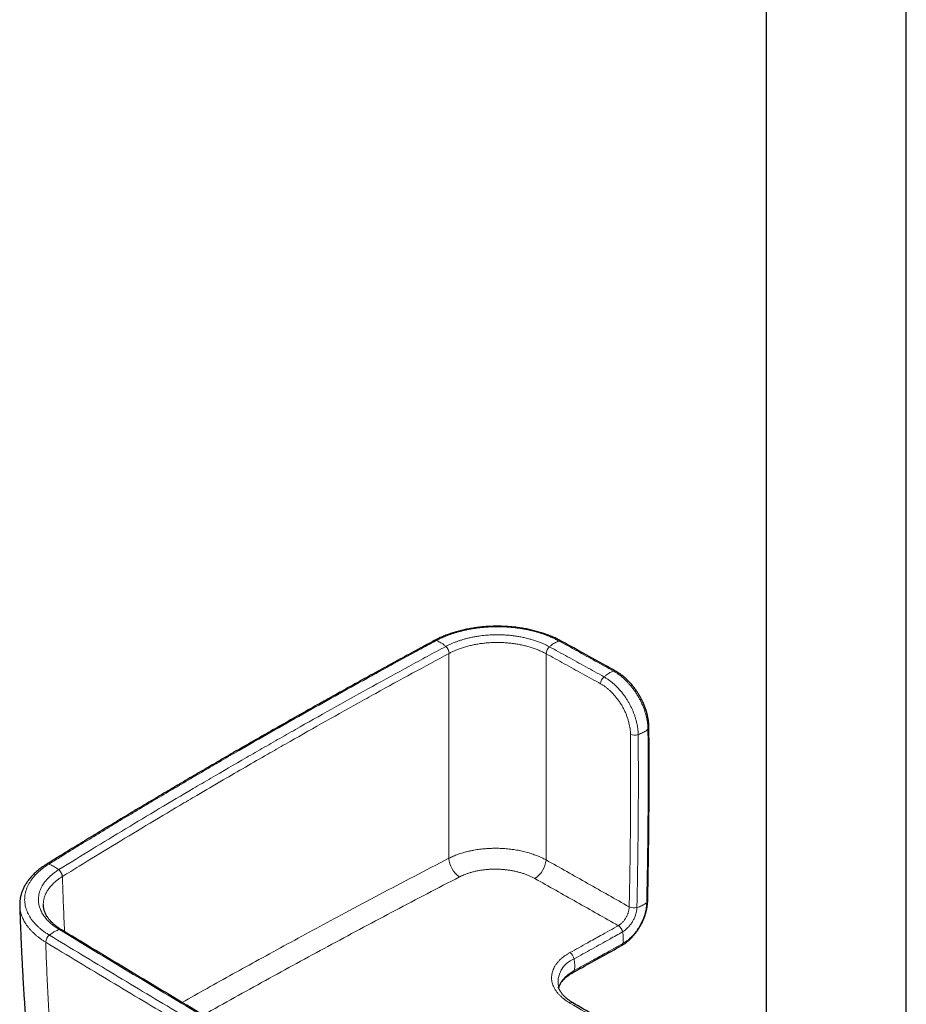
# Model space of a CAD drawing. Header units: millimetres. Extents: x 8 to 791, y 12 to 1717.
# Tile 9 of 256: x 579 to 692, y 291 to 416. Entities that reach past the tile are written whole.
import ezdxf

# ---------------------------------------------------------------- set-up
doc = ezdxf.new("R2010")
doc.units = ezdxf.units.MM

msp = doc.modelspace()

# ---------------------------------------------------------------- linework, layer by layer
at = {"color": 7, "linetype": 'Continuous', "lineweight": 30}
for p, q in [((691.77, 274.61), (691.77, 481.39)), ((673.97, 477.25), (673.97, 275.67)), ((654.85, 333.24), (654.85, 333.24)), ((584.48, 300.38), (584.47, 300.39)), ((647.59, 293.09), (647.59, 293.09))]:
    msp.add_line(p, q, dxfattribs=at)
at = {"color": 8, "linetype": 'Continuous', "lineweight": 0}
for p, q in [((633.68, 335.49), (633.69, 335.49)), ((646.02, 335.45), (646.03, 335.45)), ((658.61, 327.97), (658.61, 327.97)), ((584.57, 307.15), (584.58, 307.16)), ((656.57, 303.3), (656.57, 303.29)), ((655.2, 300.92), (655.19, 300.91)), ((582.46, 298.82), (582.47, 298.81))]:
    msp.add_line(p, q, dxfattribs=at)
for centre, radius, start, end in [((631.94, 336.83), 0.314, 66.7242, 115.7865), ((631.95, 336.84), 0.313, 66.6679, 115.7767), ((647.78, 336.78), 0.32, 64.026, 112.7048), ((632.38, 335.41), 1.31, 3.4091, 47.6788), ((632.39, 335.41), 1.31, 3.3886, 47.6171), ((647.31, 335.38), 1.29, 131.7953, 176.5397), ((647.31, 335.37), 1.29, 131.7343, 176.5193), ((654.71, 332.96), 0.322, 63.3699, 112.5524), ((654.23, 331.56), 1.29, 131.6099, 176.504), ((657.28, 326.45), 1.33, 245.5948, 288.7223), ((658.77, 326.11), 0.309, 306.2346, 358.1076), ((636.82, 309.67), 3.15, 183.4366, 234.6499), ((642.83, 309.56), 3.19, 303.4348, 354.802), ((582.71, 308.38), 0.357, 70.4371, 119.5673), ((582.72, 308.38), 0.356, 70.4, 119.2966), ((583.35, 307.07), 1.22, 3.8869, 51.4), ((583.36, 307.07), 1.22, 3.8655, 51.3408), ((658.63, 304.09), 0.288, 303.997, 355.779), ((658.64, 304.07), 0.284, 303.6078, 354.9745), ((657.15, 304.57), 1.39, 245.3755, 286.6851), ((657.16, 304.56), 1.4, 245.1869, 286.1021), ((584.3, 300.08), 0.355, 61.1484, 109.1332), ((584.31, 300.07), 0.355, 61.5346, 109.1763), ((654.51, 299.88), 1.24, 10.8845, 56.5362), ((654.52, 299.88), 1.24, 11.1649, 56.6384), ((583.67, 298.77), 1.21, 128.5219, 177.8354), ((583.68, 298.77), 1.21, 128.5724, 177.8494), ((655.42, 298.69), 0.356, 302.5388, 353.4034), ((650.7, 293.73), 3.17, 110.8257, 191.5862), ((648.35, 296.46), 1.24, 10.8345, 56.5286), ((649.24, 295.26), 0.358, 302.3529, 353.1814), ((649.26, 290.77), 0.38, 64.0549, 125.7954)]:
    msp.add_arc(centre, radius, start, end, dxfattribs=at)
at = {"color": 7, "linetype": 'Continuous', "lineweight": 30}
for centre, radius, start, end in [((647.79, 336.78), 0.32, 63.4771, 112.6806), ((655.41, 298.68), 0.357, 301.9432, 353.259)]:
    msp.add_arc(centre, radius, start, end, dxfattribs=at)
for points, knots in [([(647.92, 337.07), (647.87, 337.09), (647.74, 337.17), (647.53, 337.27), (647.28, 337.4), (647.02, 337.52), (646.75, 337.63), (646.46, 337.75), (646.17, 337.86), (645.87, 337.97), (645.57, 338.07), (645.26, 338.17), (644.96, 338.26), (644.64, 338.34), (644.33, 338.42), (644.01, 338.5), (643.68, 338.57), (643.35, 338.63), (643.02, 338.69), (642.69, 338.74), (642.35, 338.79), (642.01, 338.83), (641.68, 338.86), (641.34, 338.89), (641, 338.91), (640.65, 338.93), (640.31, 338.94), (639.97, 338.95), (639.62, 338.95), (639.28, 338.94), (638.93, 338.93), (638.59, 338.91), (638.25, 338.89), (637.91, 338.86), (637.57, 338.82), (637.24, 338.78), (636.9, 338.73), (636.57, 338.68), (636.24, 338.62), (635.91, 338.56), (635.59, 338.49), (635.27, 338.41), (634.95, 338.33), (634.64, 338.25), (634.33, 338.16), (634.02, 338.06), (633.72, 337.96), (633.43, 337.85), (633.14, 337.74), (632.85, 337.62), (632.57, 337.5), (632.3, 337.37), (632.05, 337.24), (631.89, 337.16), (631.81, 337.12)], [0, 0, 0, 0, 0.010803, 0.030478, 0.047662, 0.065744, 0.085349, 0.104997, 0.124666, 0.144326, 0.163945, 0.183499, 0.202963, 0.222331, 0.241769, 0.261292, 0.280874, 0.300487, 0.320097, 0.339669, 0.359175, 0.378587, 0.39789, 0.417304, 0.436776, 0.456275, 0.475791, 0.495312, 0.514824, 0.534317, 0.553781, 0.5732, 0.592577, 0.612004, 0.631476, 0.65098, 0.6705, 0.690018, 0.709516, 0.728979, 0.748444, 0.767801, 0.787281, 0.806852, 0.826486, 0.846151, 0.865813, 0.885433, 0.904993, 0.924624, 0.944003, 0.963382, 0.982753, 1, 1, 1, 1]), ([(631.8, 337.12), (631.59, 337), (630.61, 336.47), (628.87, 335.53), (626.58, 334.28), (624.3, 333.03), (622.02, 331.78), (619.75, 330.52), (617.5, 329.26), (615.24, 328), (613, 326.73), (610.76, 325.46), (608.53, 324.18), (606.3, 322.9), (604.09, 321.61), (601.88, 320.32), (599.67, 319.03), (597.48, 317.73), (595.29, 316.43), (593.1, 315.13), (590.93, 313.82), (588.76, 312.51), (586.6, 311.19), (584.53, 309.92), (583.18, 309.09), (582.55, 308.7)], [0, 0, 0, 0, 0.012659, 0.057757, 0.10289, 0.148044, 0.193209, 0.238319, 0.283427, 0.328535, 0.373643, 0.418752, 0.463861, 0.508969, 0.554077, 0.599183, 0.644291, 0.689398, 0.734505, 0.779612, 0.824719, 0.869827, 0.914936, 0.960043, 1, 1, 1, 1]), ([(654.85, 333.24), (654.39, 333.5), (652.42, 334.59), (650.12, 335.86), (648.27, 336.87), (647.93, 337.06)], [0, 0, 0, 0, 0.200607, 0.852392, 1, 1, 1, 1]), ([(659.08, 326.1), (659.08, 326.12), (659.08, 326.19), (659.07, 326.34), (659.06, 326.55), (659.04, 326.76), (659.01, 326.98), (658.98, 327.21), (658.93, 327.43), (658.88, 327.66), (658.82, 327.89), (658.76, 328.12), (658.68, 328.36), (658.61, 328.59), (658.52, 328.81), (658.43, 329.04), (658.33, 329.27), (658.22, 329.49), (658.11, 329.71), (658, 329.93), (657.88, 330.14), (657.75, 330.35), (657.62, 330.56), (657.49, 330.76), (657.34, 330.96), (657.2, 331.16), (657.05, 331.35), (656.89, 331.53), (656.73, 331.71), (656.57, 331.89), (656.4, 332.06), (656.23, 332.23), (656.05, 332.39), (655.88, 332.54), (655.7, 332.68), (655.51, 332.82), (655.34, 332.94), (655.17, 333.05), (655.02, 333.15), (654.91, 333.21), (654.86, 333.24), (654.85, 333.24)], [0, 0, 0, 0, 0.006497, 0.030134, 0.055958, 0.081607, 0.108942, 0.136325, 0.16375, 0.191204, 0.218677, 0.246155, 0.273628, 0.301085, 0.328517, 0.355914, 0.383268, 0.410574, 0.437825, 0.465019, 0.492158, 0.519086, 0.545858, 0.572722, 0.599683, 0.626743, 0.653903, 0.681162, 0.708515, 0.73596, 0.763489, 0.791095, 0.818771, 0.846508, 0.874295, 0.902122, 0.929978, 0.952339, 0.975626, 0.998385, 1, 1, 1, 1]), ([(658.92, 304.07), (658.92, 304.24), (658.94, 305.15), (658.98, 306.81), (659.01, 309.05), (659.05, 311.29), (659.07, 313.52), (659.09, 315.75), (659.1, 317.98), (659.1, 320.19), (659.1, 322.41), (659.09, 324.37), (659.08, 325.6), (659.08, 326.1)], [0, 0, 0, 0, 0.022053, 0.123133, 0.224378, 0.32572, 0.427082, 0.528378, 0.629419, 0.730296, 0.831263, 0.932238, 1, 1, 1, 1]), ([(582.54, 308.69), (582.49, 308.66), (582.36, 308.58), (582.16, 308.45), (581.93, 308.29), (581.71, 308.12), (581.5, 307.95), (581.3, 307.78), (581.1, 307.61), (580.91, 307.43), (580.73, 307.24), (580.56, 307.06), (580.4, 306.87), (580.25, 306.67), (580.11, 306.48), (579.98, 306.28), (579.85, 306.08), (579.74, 305.88), (579.64, 305.67), (579.54, 305.47), (579.46, 305.26), (579.39, 305.05), (579.32, 304.84), (579.27, 304.63), (579.23, 304.42), (579.19, 304.21), (579.17, 304), (579.16, 303.79), (579.15, 303.61), (579.16, 303.5), (579.16, 303.46)], [0, 0, 0, 0, 0.021658, 0.059449, 0.097581, 0.136453, 0.174034, 0.211767, 0.249594, 0.287455, 0.325267, 0.362963, 0.400474, 0.43778, 0.47466, 0.511608, 0.548621, 0.585621, 0.622526, 0.659266, 0.695778, 0.732, 0.767871, 0.803477, 0.83918, 0.874845, 0.910469, 0.94605, 0.981588, 1, 1, 1, 1]), ([(655.61, 298.39), (655.62, 298.39), (655.68, 298.43), (655.8, 298.5), (655.96, 298.61), (656.13, 298.72), (656.29, 298.84), (656.44, 298.97), (656.6, 299.11), (656.75, 299.25), (656.9, 299.41), (657.05, 299.56), (657.19, 299.73), (657.33, 299.9), (657.46, 300.07), (657.59, 300.25), (657.71, 300.43), (657.83, 300.62), (657.94, 300.81), (658.05, 301), (658.16, 301.2), (658.25, 301.4), (658.34, 301.6), (658.43, 301.8), (658.51, 302.01), (658.58, 302.21), (658.65, 302.42), (658.71, 302.63), (658.76, 302.84), (658.8, 303.05), (658.84, 303.25), (658.87, 303.46), (658.9, 303.66), (658.91, 303.86), (658.92, 303.98), (658.92, 304.04)], [0, 0, 0, 0, 0.004973, 0.036318, 0.067624, 0.098874, 0.130055, 0.161155, 0.192111, 0.223269, 0.254581, 0.285916, 0.317252, 0.348572, 0.379861, 0.411106, 0.442298, 0.47343, 0.5045, 0.535413, 0.566288, 0.597228, 0.628234, 0.659302, 0.690428, 0.721607, 0.752831, 0.784092, 0.815383, 0.846753, 0.878388, 0.909299, 0.940314, 0.971422, 1, 1, 1, 1]), ([(579.16, 303.47), (579.17, 303.17), (579.19, 302.27), (579.25, 300.74), (579.33, 298.9), (579.41, 297.05), (579.51, 295.2), (579.61, 293.35), (579.73, 291.51), (579.85, 289.66), (579.99, 287.82), (580.14, 285.97), (580.29, 284.13), (580.46, 282.28), (580.61, 280.65), (580.71, 279.64), (580.75, 279.23)], [0, 0, 0, 0, 0.0361181, 0.112235, 0.1883855, 0.2645584, 0.3407421, 0.4169244, 0.4930911, 0.5692311, 0.6453324, 0.7213532, 0.7976494, 0.8739234, 0.9501779, 1, 1, 1, 1]), ([(584.47, 300.39), (584.41, 300.42), (584.29, 300.49), (584.12, 300.61), (583.95, 300.73), (583.78, 300.86), (583.62, 300.99), (583.46, 301.12), (583.31, 301.26), (583.18, 301.39), (583.05, 301.53), (582.93, 301.67), (582.82, 301.81), (582.71, 301.95), (582.62, 302.1), (582.53, 302.24), (582.45, 302.39), (582.39, 302.54), (582.33, 302.68), (582.27, 302.83), (582.23, 302.98), (582.2, 303.13), (582.17, 303.28), (582.16, 303.41), (582.16, 303.49), (582.16, 303.52)], [0, 0, 0, 0, 0.037871, 0.079744, 0.121956, 0.164545, 0.20813, 0.251883, 0.295706, 0.339478, 0.383084, 0.426435, 0.469504, 0.513261, 0.557826, 0.602714, 0.647863, 0.693213, 0.73871, 0.78431, 0.830084, 0.877366, 0.924831, 0.97283, 1, 1, 1, 1]), ([(653.51, 259.56), (652.09, 260.38), (649.17, 262.06), (644.78, 264.61), (640.32, 267.21), (635.86, 269.81), (631.4, 272.42), (626.95, 275.03), (622.51, 277.65), (618.07, 280.27), (613.64, 282.89), (609.22, 285.52), (604.8, 288.16), (600.39, 290.8), (595.98, 293.44), (591.59, 296.09), (587.75, 298.4), (585.38, 299.84), (584.48, 300.39)], [0, 0, 0, 0, 0.060977, 0.125038, 0.189155, 0.253316, 0.317515, 0.381742, 0.445988, 0.510244, 0.5745, 0.638745, 0.702925, 0.767243, 0.831568, 0.895852, 0.960054, 1, 1, 1, 1]), ([(649.43, 294.96), (649.83, 295.18), (651.88, 296.32), (653.94, 297.46), (655.59, 298.38)], [0, 0, 0, 0, 0.192926, 1, 1, 1, 1]), ([(647.61, 293.02), (647.61, 293.02), (647.63, 293.06), (647.66, 293.15), (647.71, 293.28), (647.77, 293.4), (647.83, 293.52), (647.9, 293.64), (647.99, 293.76), (648.08, 293.88), (648.18, 293.99), (648.29, 294.11), (648.41, 294.23), (648.54, 294.34), (648.67, 294.45), (648.82, 294.56), (648.97, 294.67), (649.12, 294.77), (649.26, 294.86), (649.37, 294.92), (649.43, 294.95), (649.44, 294.96)], [0, 0, 0, 0, 0.002955, 0.068598, 0.13317, 0.196552, 0.252409, 0.311777, 0.3707, 0.429732, 0.488816, 0.547861, 0.606725, 0.665282, 0.723523, 0.77992, 0.838143, 0.895974, 0.942614, 0.991509, 1, 1, 1, 1]), ([(649.42, 291.11), (649.38, 291.14), (649.28, 291.2), (649.15, 291.29), (649, 291.38), (648.86, 291.49), (648.71, 291.6), (648.57, 291.72), (648.44, 291.83), (648.32, 291.95), (648.2, 292.07), (648.1, 292.19), (648, 292.32), (647.91, 292.44), (647.83, 292.56), (647.76, 292.68), (647.7, 292.81), (647.64, 292.93), (647.61, 293.03), (647.59, 293.08), (647.59, 293.09)], [0, 0, 0, 0, 0.046698, 0.096327, 0.144013, 0.202802, 0.261516, 0.320316, 0.379347, 0.438796, 0.498746, 0.556993, 0.61707, 0.677372, 0.737784, 0.798199, 0.858566, 0.920119, 0.984148, 1, 1, 1, 1]), ([(670.07, 279.05), (669.42, 279.42), (666.55, 281.1), (661.46, 284.07), (655.23, 287.71), (651.22, 290.06), (649.42, 291.12)], [0, 0, 0, 0, 0.094465, 0.417128, 0.739388, 1, 1, 1, 1])]:
    msp.add_open_spline(points, degree=3, knots=knots, dxfattribs=at)
at = {"color": 8, "linetype": 'Continuous', "lineweight": 0}
for points, knots in [([(632.07, 337.12), (632.07, 337.12), (632.19, 337.19), (632.43, 337.31), (632.8, 337.49), (633.19, 337.65), (633.58, 337.81), (633.96, 337.95), (634.36, 338.08), (634.77, 338.2), (635.19, 338.32), (635.63, 338.42), (636.08, 338.52), (636.54, 338.61), (637, 338.68), (637.47, 338.74), (637.95, 338.8), (638.43, 338.84), (638.91, 338.86), (639.39, 338.88), (639.88, 338.88), (640.38, 338.88), (640.92, 338.86), (641.49, 338.81), (642.06, 338.76), (642.59, 338.69), (643.07, 338.61), (643.54, 338.52), (643.98, 338.43), (644.42, 338.32), (644.85, 338.21), (645.28, 338.08), (645.7, 337.94), (646.11, 337.79), (646.53, 337.62), (646.95, 337.43), (647.33, 337.25), (647.56, 337.12), (647.65, 337.07), (647.65, 337.07)], [0, 0, 0, 0, 0.000003, 0.027995, 0.055986, 0.08418, 0.112374, 0.138165, 0.163995, 0.191402, 0.218943, 0.246532, 0.274404, 0.302326, 0.330538, 0.3588, 0.387204, 0.415253, 0.443379, 0.471556, 0.499809, 0.529141, 0.55853, 0.594053, 0.629679, 0.659586, 0.689555, 0.716991, 0.744561, 0.772178, 0.800079, 0.828031, 0.856272, 0.884565, 0.913, 0.945554, 0.978188, 0.999997, 1, 1, 1, 1]), ([(646.45, 336.34), (646.45, 336.34), (646.33, 336.4), (646.09, 336.53), (645.71, 336.71), (645.28, 336.88), (644.81, 337.06), (644.32, 337.22), (643.87, 337.35), (643.43, 337.46), (642.96, 337.56), (642.41, 337.66), (641.84, 337.75), (641.26, 337.81), (640.69, 337.84), (640.12, 337.87), (639.59, 337.87), (639.12, 337.85), (638.71, 337.83), (638.31, 337.8), (637.9, 337.76), (637.45, 337.7), (636.97, 337.62), (636.48, 337.52), (636.03, 337.42), (635.62, 337.31), (635.25, 337.2), (634.89, 337.08), (634.54, 336.96), (634.21, 336.82), (633.88, 336.68), (633.57, 336.54), (633.37, 336.43), (633.27, 336.38), (633.27, 336.38)], [0, 0, 0, 0, 0.0000041, 0.0337182, 0.0674565, 0.1011745, 0.1422167, 0.1832582, 0.2177508, 0.245278, 0.2834235, 0.3215717, 0.3637437, 0.4059134, 0.4413945, 0.4827169, 0.5240365, 0.5519765, 0.5799168, 0.6081946, 0.6364715, 0.6649212, 0.7027886, 0.7406544, 0.7720389, 0.803425, 0.8316919, 0.8599582, 0.8883909, 0.9162327, 0.9440753, 0.9720361, 0.9999959, 1, 1, 1, 1]), ([(582.84, 308.72), (583.48, 309.12), (584.85, 309.96), (586.95, 311.25), (589.15, 312.59), (591.36, 313.93), (593.57, 315.26), (595.8, 316.59), (598.03, 317.91), (600.27, 319.23), (602.51, 320.55), (604.76, 321.86), (607.61, 323.51), (611.06, 325.49), (615.13, 327.79), (619.21, 330.08), (622.67, 332), (625.5, 333.56), (627.68, 334.75), (629.87, 335.94), (631.33, 336.73), (632.07, 337.12)], [0, 0, 0, 0, 0.040319, 0.086283, 0.132247, 0.178213, 0.22418, 0.270152, 0.316124, 0.362097, 0.408071, 0.454035, 0.5, 0.581851, 0.663705, 0.745545, 0.827388, 0.87054, 0.913693, 0.956846, 1, 1, 1, 1]), ([(632.07, 337.12), (632.07, 337.12), (632.07, 337.12), (632.07, 337.12), (632.07, 337.12)], [0, 0, 0, 0, 0.99401, 1, 1, 1, 1]), ([(632.07, 337.12), (632.15, 337.1), (632.29, 337.04), (632.52, 336.92), (632.76, 336.78), (633.01, 336.6), (633.18, 336.45), (633.27, 336.38)], [0, 0, 0, 0, 0.185959, 0.372956, 0.56036, 0.780858, 1, 1, 1, 1]), ([(633.69, 335.49), (633.81, 335.56), (634.07, 335.69), (634.46, 335.87), (634.91, 336.05), (635.4, 336.22), (635.94, 336.38), (636.49, 336.52), (637.06, 336.64), (637.65, 336.74), (638.24, 336.81), (638.84, 336.86), (639.45, 336.89), (640.06, 336.89), (640.66, 336.87), (641.26, 336.82), (641.86, 336.75), (642.45, 336.66), (643.02, 336.55), (643.58, 336.41), (644.11, 336.26), (644.62, 336.09), (645.11, 335.89), (645.58, 335.68), (645.87, 335.53), (646.02, 335.45)], [0, 0, 0, 0, 0.037207, 0.074442, 0.111649, 0.15624, 0.200982, 0.245777, 0.29052, 0.33511, 0.379701, 0.424445, 0.46924, 0.513983, 0.558574, 0.603185, 0.647948, 0.692763, 0.737527, 0.782138, 0.825616, 0.869235, 0.912902, 0.956522, 1, 1, 1, 1]), ([(647.65, 337.07), (647.58, 337.05), (647.43, 336.99), (647.21, 336.88), (646.96, 336.74), (646.71, 336.56), (646.53, 336.41), (646.45, 336.34)], [0, 0, 0, 0, 0.185959, 0.372956, 0.56036, 0.780858, 1, 1, 1, 1]), ([(647.65, 337.07), (647.65, 337.07), (647.66, 337.07), (647.66, 337.07), (647.66, 337.07)], [0, 0, 0, 0, 0.006042, 1, 1, 1, 1]), ([(647.66, 337.07), (648.43, 336.65), (649.96, 335.8), (652.27, 334.53), (653.81, 333.68), (654.58, 333.25)], [0, 0, 0, 0, 0.331309, 0.665655, 1, 1, 1, 1]), ([(633.26, 336.38), (632.48, 335.96), (630.92, 335.12), (627.82, 333.43), (623.95, 331.31), (619.34, 328.75), (615.53, 326.6), (612.49, 324.87), (610.21, 323.57), (607.19, 321.83), (604.19, 320.09), (600.5, 317.92), (596.88, 315.78), (592.6, 313.21), (588.34, 310.63), (585.53, 308.89), (584.12, 308.03)], [0, 0, 0, 0, 0.04603, 0.09206, 0.184122, 0.276187, 0.368257, 0.414296, 0.460335, 0.506365, 0.598426, 0.644458, 0.733337, 0.822221, 0.911108, 1, 1, 1, 1]), ([(584.58, 307.16), (585.28, 307.59), (587.39, 308.89), (590.92, 311.05), (595.19, 313.62), (598.76, 315.76), (602.04, 317.69), (604.82, 319.32), (607.82, 321.06), (610.46, 322.58), (613.68, 324.42), (617.48, 326.58), (621.31, 328.72), (625.15, 330.85), (629.01, 332.97), (632.13, 334.65), (633.68, 335.49)], [0, 0, 0, 0, 0.0444386, 0.1333183, 0.2222039, 0.3110951, 0.3555422, 0.4245869, 0.4821255, 0.539665, 0.5856948, 0.6777572, 0.7698247, 0.8158623, 0.9079406, 1, 1, 1, 1]), ([(633.27, 336.38), (633.27, 336.38), (633.26, 336.38), (633.26, 336.38), (633.26, 336.38)], [0, 0, 0, 0, 0.005703, 1, 1, 1, 1]), ([(633.68, 335.49), (633.68, 334.31), (633.68, 331.95), (633.68, 328.39), (633.68, 324.81), (633.68, 321.44), (633.68, 318.3), (633.68, 315.37), (633.68, 312.43), (633.68, 310.46), (633.68, 309.48)], [0, 0, 0, 0, 0.138413, 0.276826, 0.415278, 0.553729, 0.665287, 0.776844, 0.888422, 1, 1, 1, 1]), ([(646.01, 309.27), (646.01, 310.27), (646.01, 312.27), (646.01, 315.25), (646.02, 318.22), (646.02, 321.39), (646.02, 324.77), (646.02, 328.35), (646.02, 331.91), (646.03, 334.27), (646.03, 335.45)], [0, 0, 0, 0, 0.112442, 0.224884, 0.337347, 0.44981, 0.587338, 0.724867, 0.862433, 1, 1, 1, 1]), ([(646.03, 335.45), (646.79, 335.03), (648.33, 334.18), (650.63, 332.91), (652.17, 332.06), (652.94, 331.64)], [0, 0, 0, 0, 0.331044, 0.665522, 1, 1, 1, 1]), ([(646.45, 336.33), (646.45, 336.34), (646.45, 336.34), (646.45, 336.34), (646.45, 336.34)], [0, 0, 0, 0, 0.994255, 1, 1, 1, 1]), ([(653.37, 332.52), (652.6, 332.95), (651.06, 333.8), (648.76, 335.07), (647.22, 335.91), (646.45, 336.33)], [0, 0, 0, 0, 0.334478, 0.668956, 1, 1, 1, 1]), ([(654.58, 333.25), (654.51, 333.23), (654.36, 333.17), (654.13, 333.06), (653.89, 332.92), (653.64, 332.74), (653.46, 332.59), (653.37, 332.52)], [0, 0, 0, 0, 0.1859594, 0.3729561, 0.5603598, 0.780858, 1, 1, 1, 1]), ([(654.58, 333.25), (654.58, 333.25), (654.68, 333.2), (654.88, 333.08), (655.14, 332.91), (655.42, 332.7), (655.72, 332.46), (656.04, 332.16), (656.33, 331.87), (656.55, 331.63), (656.78, 331.37), (657.01, 331.07), (657.29, 330.7), (657.5, 330.37), (657.66, 330.11), (657.82, 329.84), (658, 329.5), (658.2, 329.08), (658.35, 328.73), (658.46, 328.43), (658.54, 328.21), (658.59, 328.05), (658.61, 327.97), (658.61, 327.97)], [0, 0, 0, 0, 0.000008, 0.058268, 0.116811, 0.152421, 0.223842, 0.295559, 0.350319, 0.405078, 0.437514, 0.502589, 0.568043, 0.633889, 0.666937, 0.699281, 0.764179, 0.829453, 0.895104, 0.928045, 0.964021, 0.999996, 1, 1, 1, 1]), ([(652.94, 331.64), (653.04, 331.58), (653.24, 331.47), (653.53, 331.26), (653.82, 331.04), (654.12, 330.77), (654.42, 330.48), (654.71, 330.17), (654.98, 329.83), (655.25, 329.48), (655.5, 329.1), (655.73, 328.71), (655.94, 328.31), (656.13, 327.91), (656.29, 327.49), (656.43, 327.08), (656.54, 326.68), (656.63, 326.3), (656.68, 325.93), (656.72, 325.58), (656.73, 325.35), (656.73, 325.23)], [0, 0, 0, 0, 0.049214, 0.098506, 0.14773, 0.201515, 0.255474, 0.309432, 0.363217, 0.41807, 0.473126, 0.528182, 0.583034, 0.637832, 0.692825, 0.747811, 0.8026, 0.85188, 0.901302, 0.950722, 1, 1, 1, 1]), ([(657.71, 325.18), (657.71, 325.18), (657.71, 325.31), (657.7, 325.58), (657.66, 325.99), (657.59, 326.4), (657.5, 326.81), (657.39, 327.2), (657.27, 327.58), (657.13, 327.96), (656.98, 328.34), (656.8, 328.71), (656.61, 329.08), (656.41, 329.44), (656.19, 329.79), (655.95, 330.13), (655.69, 330.49), (655.39, 330.84), (655.06, 331.2), (654.72, 331.54), (654.38, 331.83), (654.04, 332.1), (653.71, 332.32), (653.48, 332.46), (653.37, 332.52), (653.37, 332.52)], [0, 0, 0, 0, 0.0000064, 0.0492932, 0.0987227, 0.1481524, 0.1974395, 0.2412568, 0.2852233, 0.3292427, 0.3732135, 0.4170344, 0.4609924, 0.5051054, 0.5492714, 0.593385, 0.6373436, 0.6909191, 0.7446697, 0.7984207, 0.8519968, 0.901308, 0.9506889, 0.9999936, 1, 1, 1, 1]), ([(658.61, 327.97), (658.61, 327.97), (658.65, 327.83), (658.73, 327.55), (658.81, 327.2), (658.86, 326.92), (658.89, 326.71), (658.92, 326.5), (658.94, 326.29), (658.95, 326.08), (658.95, 325.93), (658.95, 325.86), (658.95, 325.86)], [0, 0, 0, 0, 0.000025, 0.193904, 0.388628, 0.486303, 0.58521, 0.684542, 0.784019, 0.891903, 0.999975, 1, 1, 1, 1]), ([(656.73, 325.23), (656.74, 324.29), (656.75, 322.41), (656.76, 319.63), (656.75, 316.89), (656.74, 314.18), (656.71, 311.47), (656.68, 308.75), (656.63, 306.03), (656.59, 304.21), (656.57, 303.3)], [0, 0, 0, 0, 0.129537, 0.259078, 0.382562, 0.506045, 0.629539, 0.753033, 0.876515, 1, 1, 1, 1]), ([(657.55, 303.24), (657.57, 304.15), (657.61, 305.97), (657.65, 308.69), (657.69, 311.41), (657.72, 314.12), (657.73, 316.83), (657.74, 319.58), (657.73, 322.36), (657.72, 324.24), (657.71, 325.18)], [0, 0, 0, 0, 0.123482, 0.246967, 0.370451, 0.493934, 0.617428, 0.740922, 0.87046, 1, 1, 1, 1]), ([(658.95, 325.86), (658.89, 325.81), (658.77, 325.71), (658.56, 325.57), (658.31, 325.44), (658.03, 325.3), (657.82, 325.22), (657.71, 325.18)], [0, 0, 0, 0, 0.185969, 0.372972, 0.560376, 0.780869, 1, 1, 1, 1]), ([(658.95, 325.86), (658.96, 324.96), (658.97, 323.17), (658.98, 320.47), (658.98, 317.77), (658.96, 315.06), (658.94, 312.34), (658.9, 309.57), (658.86, 306.74), (658.81, 304.82), (658.79, 303.86)], [0, 0, 0, 0, 0.123227, 0.246457, 0.369685, 0.492915, 0.616152, 0.739393, 0.869695, 1, 1, 1, 1]), ([(646.01, 309.27), (645.92, 309.32), (645.73, 309.42), (645.45, 309.56), (645.15, 309.69), (644.84, 309.81), (644.52, 309.93), (644.19, 310.05), (643.85, 310.15), (643.5, 310.25), (643.16, 310.34), (642.81, 310.41), (642.45, 310.49), (642.09, 310.55), (641.72, 310.6), (641.34, 310.65), (640.96, 310.69), (640.58, 310.72), (640.2, 310.73), (639.78, 310.75), (639.32, 310.74), (638.82, 310.73), (638.36, 310.7), (637.94, 310.66), (637.57, 310.62), (637.21, 310.57), (636.81, 310.5), (636.38, 310.41), (635.92, 310.31), (635.51, 310.19), (635.14, 310.08), (634.82, 309.97), (634.52, 309.86), (634.23, 309.74), (633.95, 309.61), (633.77, 309.52), (633.68, 309.48)], [0, 0, 0, 0, 0.0274498, 0.0548996, 0.0825395, 0.1101795, 0.1384196, 0.1666597, 0.1951075, 0.2235552, 0.2510178, 0.2784805, 0.3061343, 0.3337881, 0.3620456, 0.3903031, 0.4187694, 0.4472358, 0.4746413, 0.5020469, 0.5392307, 0.576444, 0.6136278, 0.6420334, 0.670439, 0.6977885, 0.725138, 0.7622433, 0.7993778, 0.8364831, 0.8648263, 0.8931696, 0.9197685, 0.9464758, 0.9731832, 1, 1, 1, 1]), ([(633.68, 309.48), (632.2, 308.71), (629.25, 307.18), (624.86, 304.87), (620.72, 302.67), (616.82, 300.57), (613.17, 298.59), (609.64, 296.66), (606.23, 294.78), (602.98, 292.97), (600.84, 291.76), (599.78, 291.16)], [0, 0, 0, 0, 0.127737, 0.255476, 0.383213, 0.491324, 0.599435, 0.707546, 0.805882, 0.904219, 1, 1, 1, 1]), ([(656.57, 303.3), (654.81, 304.3), (651.3, 306.29), (647.77, 308.28), (646.01, 309.27)], [0, 0, 0, 0, 0.499999, 1, 1, 1, 1]), ([(582.91, 299.72), (582.91, 299.72), (582.79, 299.8), (582.53, 299.96), (582.18, 300.21), (581.84, 300.47), (581.53, 300.74), (581.23, 301.03), (580.95, 301.34), (580.68, 301.67), (580.45, 302.02), (580.25, 302.37), (580.08, 302.73), (579.95, 303.1), (579.86, 303.46), (579.8, 303.84), (579.78, 304.21), (579.79, 304.58), (579.85, 304.96), (579.94, 305.33), (580.06, 305.7), (580.22, 306.06), (580.42, 306.41), (580.64, 306.75), (580.9, 307.09), (581.19, 307.42), (581.52, 307.74), (581.86, 308.03), (582.18, 308.28), (582.5, 308.5), (582.72, 308.65), (582.83, 308.72), (582.83, 308.72)], [0, 0, 0, 0, 0.000003, 0.032792, 0.065641, 0.09851, 0.131359, 0.164148, 0.200794, 0.237468, 0.274114, 0.311822, 0.34956, 0.387269, 0.424771, 0.462304, 0.499807, 0.537678, 0.575642, 0.613638, 0.651602, 0.689473, 0.726157, 0.762868, 0.799552, 0.837301, 0.875079, 0.912827, 0.941879, 0.970945, 0.999997, 1, 1, 1, 1]), ([(584.11, 308.02), (584.11, 308.02), (584.04, 307.97), (583.89, 307.88), (583.61, 307.68), (583.28, 307.43), (582.94, 307.12), (582.63, 306.82), (582.38, 306.52), (582.17, 306.23), (582, 305.95), (581.85, 305.65), (581.72, 305.34), (581.63, 305.02), (581.57, 304.71), (581.53, 304.4), (581.53, 304.11), (581.56, 303.83), (581.6, 303.57), (581.66, 303.32), (581.74, 303.08), (581.85, 302.82), (581.98, 302.56), (582.14, 302.29), (582.32, 302.03), (582.51, 301.79), (582.72, 301.56), (582.93, 301.35), (583.16, 301.14), (583.4, 300.95), (583.65, 300.76), (583.91, 300.58), (584.09, 300.47), (584.18, 300.41), (584.18, 300.41)], [0, 0, 0, 0, 0.000004, 0.023151, 0.046299, 0.090742, 0.135187, 0.176423, 0.217658, 0.253021, 0.288385, 0.32581, 0.363233, 0.402222, 0.441215, 0.47739, 0.511636, 0.545883, 0.576545, 0.607206, 0.63593, 0.664655, 0.699758, 0.733559, 0.767358, 0.798442, 0.829526, 0.85878, 0.888034, 0.91595, 0.94394, 0.97193, 0.999996, 1, 1, 1, 1]), ([(582.83, 308.72), (582.91, 308.69), (583.07, 308.64), (583.31, 308.54), (583.57, 308.4), (583.84, 308.23), (584.02, 308.09), (584.11, 308.02)], [0, 0, 0, 0, 0.1859594, 0.3729561, 0.5603598, 0.780858, 1, 1, 1, 1]), ([(582.83, 308.72), (582.83, 308.72), (582.84, 308.72), (582.84, 308.72), (582.84, 308.72)], [0, 0, 0, 0, 0.005987, 1, 1, 1, 1]), ([(584.12, 308.03), (584.12, 308.03), (584.12, 308.02), (584.11, 308.02), (584.11, 308.02)], [0, 0, 0, 0, 0.9943, 1, 1, 1, 1]), ([(635, 307.1), (635.09, 307.15), (635.28, 307.24), (635.57, 307.37), (635.91, 307.5), (636.28, 307.62), (636.7, 307.74), (637.13, 307.85), (637.57, 307.93), (638.02, 308), (638.48, 308.05), (638.95, 308.08), (639.42, 308.1), (639.89, 308.09), (640.36, 308.07), (640.83, 308.03), (641.3, 307.97), (641.76, 307.9), (642.2, 307.8), (642.64, 307.69), (643.07, 307.56), (643.47, 307.42), (643.87, 307.26), (644.24, 307.09), (644.47, 306.96), (644.59, 306.9)], [0, 0, 0, 0, 0.035603, 0.071231, 0.106834, 0.151269, 0.195856, 0.240494, 0.28508, 0.329514, 0.374043, 0.418723, 0.463456, 0.508137, 0.552666, 0.597299, 0.642086, 0.686926, 0.731713, 0.776347, 0.820976, 0.865757, 0.910589, 0.955371, 1, 1, 1, 1]), ([(582.16, 303.52), (582.16, 303.55), (582.15, 303.65), (582.16, 303.83), (582.18, 304.05), (582.22, 304.26), (582.28, 304.48), (582.35, 304.69), (582.43, 304.9), (582.54, 305.11), (582.65, 305.32), (582.79, 305.53), (582.94, 305.73), (583.09, 305.93), (583.26, 306.11), (583.42, 306.27), (583.6, 306.43), (583.78, 306.59), (583.99, 306.76), (584.25, 306.95), (584.46, 307.09), (584.57, 307.15)], [0, 0, 0, 0, 0.020828, 0.076611, 0.132497, 0.186443, 0.240481, 0.294954, 0.349521, 0.404779, 0.460136, 0.515945, 0.571857, 0.624611, 0.677452, 0.724089, 0.770726, 0.817604, 0.864482, 0.932149, 1, 1, 1, 1]), ([(584.87, 300.15), (584.86, 300.3), (584.79, 301.55), (584.69, 303.88), (584.61, 306.07), (584.58, 307.16)], [0, 0, 0, 0, 0.066083, 0.533042, 1, 1, 1, 1]), ([(602.47, 289.55), (602.65, 289.65), (604.12, 290.49), (606.92, 292.05), (610.86, 294.23), (614.82, 296.4), (618.81, 298.55), (622.82, 300.71), (626.86, 302.85), (630.91, 304.98), (633.64, 306.39), (635, 307.1)], [0, 0, 0, 0, 0.016898, 0.1397, 0.262503, 0.385228, 0.507953, 0.630964, 0.753977, 0.876989, 1, 1, 1, 1]), ([(644.59, 306.9), (646.36, 305.9), (649.9, 303.91), (653.43, 301.91), (655.19, 300.91)], [0, 0, 0, 0, 0.4999991, 1, 1, 1, 1]), ([(579.16, 303.47), (579.16, 303.4), (579.17, 303.23), (579.2, 302.96), (579.26, 302.67), (579.34, 302.38), (579.43, 302.1), (579.55, 301.82), (579.69, 301.54), (579.85, 301.26), (580.03, 300.99), (580.23, 300.72), (580.45, 300.45), (580.69, 300.2), (580.94, 299.96), (581.2, 299.72), (581.5, 299.48), (581.81, 299.24), (582.13, 299.02), (582.35, 298.88), (582.46, 298.82)], [0, 0, 0, 0, 0.04064, 0.097727, 0.155073, 0.212419, 0.26827, 0.324122, 0.380495, 0.436868, 0.493924, 0.550981, 0.608578, 0.666176, 0.717919, 0.77509, 0.83226, 0.889839, 0.947418, 1, 1, 1, 1]), ([(656.57, 303.29), (656.57, 303.25), (656.57, 303.18), (656.55, 303.05), (656.53, 302.91), (656.5, 302.76), (656.46, 302.6), (656.41, 302.44), (656.35, 302.29), (656.28, 302.14), (656.2, 301.99), (656.12, 301.84), (656.02, 301.7), (655.93, 301.57), (655.82, 301.44), (655.71, 301.32), (655.59, 301.2), (655.46, 301.1), (655.34, 301), (655.25, 300.94), (655.2, 300.92)], [0, 0, 0, 0, 0.041989, 0.08415, 0.138946, 0.194123, 0.250484, 0.307272, 0.362044, 0.417197, 0.47354, 0.530304, 0.585396, 0.64049, 0.696372, 0.753065, 0.813459, 0.874366, 0.936893, 1, 1, 1, 1]), ([(655.74, 300.12), (655.74, 300.12), (655.79, 300.15), (655.9, 300.22), (656.07, 300.35), (656.23, 300.5), (656.39, 300.66), (656.53, 300.81), (656.67, 300.97), (656.81, 301.14), (656.93, 301.32), (657.04, 301.51), (657.14, 301.7), (657.23, 301.9), (657.32, 302.1), (657.39, 302.31), (657.44, 302.51), (657.49, 302.71), (657.52, 302.9), (657.54, 303.07), (657.55, 303.16), (657.55, 303.21), (657.55, 303.21)], [0, 0, 0, 0, 0.000015, 0.060193, 0.121036, 0.18366, 0.246755, 0.301232, 0.355971, 0.411728, 0.467956, 0.522875, 0.577811, 0.634151, 0.690782, 0.745562, 0.800847, 0.857441, 0.91435, 0.957065, 0.999985, 1, 1, 1, 1]), ([(658.79, 303.83), (658.79, 303.83), (658.79, 303.74), (658.78, 303.54), (658.74, 303.23), (658.68, 302.9), (658.6, 302.56), (658.5, 302.21), (658.38, 301.87), (658.26, 301.58), (658.15, 301.35), (658.06, 301.18), (657.97, 301.01), (657.85, 300.79), (657.69, 300.53), (657.48, 300.23), (657.26, 299.94), (657.03, 299.67), (656.79, 299.42), (656.55, 299.19), (656.29, 298.99), (656.03, 298.8), (655.85, 298.69), (655.77, 298.65), (655.77, 298.65)], [0, 0, 0, 0, 0.000009, 0.049495, 0.103786, 0.15845, 0.214288, 0.270527, 0.326871, 0.38363, 0.412651, 0.441728, 0.470976, 0.500282, 0.554862, 0.609811, 0.665944, 0.722492, 0.777109, 0.832113, 0.888329, 0.944959, 0.999991, 1, 1, 1, 1]), ([(658.79, 303.83), (658.73, 303.79), (658.61, 303.69), (658.4, 303.57), (658.15, 303.44), (657.87, 303.32), (657.66, 303.25), (657.55, 303.21)], [0, 0, 0, 0, 0.1859732, 0.3729778, 0.5603829, 0.7808742, 1, 1, 1, 1]), ([(657.55, 303.21), (657.55, 303.21), (657.55, 303.22), (657.55, 303.23), (657.55, 303.24)], [0, 0, 0, 0, 0.002183, 1, 1, 1, 1]), ([(658.79, 303.86), (658.79, 303.85), (658.79, 303.84), (658.79, 303.83), (658.79, 303.83)], [0, 0, 0, 0, 0.997687, 1, 1, 1, 1]), ([(582.91, 299.72), (582.99, 299.78), (583.15, 299.9), (583.39, 300.05), (583.64, 300.2), (583.91, 300.32), (584.09, 300.38), (584.18, 300.41)], [0, 0, 0, 0, 0.185959, 0.372956, 0.56036, 0.780858, 1, 1, 1, 1]), ([(584.18, 300.41), (584.18, 300.41), (584.18, 300.41), (584.19, 300.41), (584.19, 300.41)], [0, 0, 0, 0, 0.005742, 1, 1, 1, 1]), ([(584.19, 300.41), (585.66, 299.51), (588.61, 297.73), (593.03, 295.06), (597.46, 292.4), (601.9, 289.74), (606.35, 287.08), (610.81, 284.43), (615.27, 281.78), (619.73, 279.14), (624.21, 276.5), (628.69, 273.86), (633.18, 271.23), (637.68, 268.6), (642.52, 265.78), (647.7, 262.77), (651.39, 260.64), (653.23, 259.57)], [0, 0, 0, 0, 0.064743, 0.129486, 0.194229, 0.258972, 0.323716, 0.388459, 0.453202, 0.517946, 0.582689, 0.647432, 0.712175, 0.776919, 0.841663, 0.920831, 1, 1, 1, 1]), ([(655.19, 300.91), (654.44, 300.49), (653.14, 299.77), (651.09, 298.63), (649.79, 297.91), (649.04, 297.49)], [0, 0, 0, 0, 0.367627, 0.632401, 1, 1, 1, 1]), ([(582.92, 299.71), (582.92, 299.72), (582.92, 299.72), (582.91, 299.72), (582.91, 299.72)], [0, 0, 0, 0, 0.993961, 1, 1, 1, 1]), ([(651.99, 258.86), (649.94, 260.05), (645.83, 262.43), (640.23, 265.68), (635.18, 268.63), (630.68, 271.26), (626.19, 273.89), (621.71, 276.53), (617.24, 279.17), (612.77, 281.82), (608.31, 284.47), (603.86, 287.12), (599.52, 289.72), (595.28, 292.26), (591.16, 294.74), (587.03, 297.22), (584.29, 298.88), (582.92, 299.71)], [0, 0, 0, 0, 0.0882231, 0.1764467, 0.2411671, 0.3058876, 0.3706086, 0.4353298, 0.5000502, 0.5647712, 0.6294924, 0.6942128, 0.7589333, 0.8191996, 0.8794661, 0.939733, 1, 1, 1, 1]), ([(649.57, 296.69), (650.32, 297.11), (651.83, 297.95), (653.89, 299.09), (655.18, 299.81), (655.73, 300.11)], [0, 0, 0, 0, 0.367599, 0.735198, 1, 1, 1, 1]), ([(655.73, 300.11), (655.73, 300.12), (655.73, 300.12), (655.74, 300.12), (655.74, 300.12)], [0, 0, 0, 0, 0.99572, 1, 1, 1, 1]), ([(655.77, 298.65), (655.78, 298.73), (655.81, 298.89), (655.82, 299.16), (655.82, 299.45), (655.8, 299.77), (655.76, 300), (655.74, 300.12)], [0, 0, 0, 0, 0.186046, 0.373091, 0.560504, 0.78096, 1, 1, 1, 1]), ([(584.03, 274.95), (583.95, 275.84), (583.77, 277.62), (583.53, 280.3), (583.32, 282.98), (583.11, 285.86), (582.91, 288.94), (582.73, 292.23), (582.58, 295.52), (582.5, 297.72), (582.47, 298.81)], [0, 0, 0, 0, 0.1122329, 0.2244659, 0.3367172, 0.4489685, 0.5867093, 0.7244502, 0.8622251, 1, 1, 1, 1]), ([(582.47, 298.81), (583.84, 297.98), (586.58, 296.32), (590.7, 293.84), (594.83, 291.36), (599.06, 288.82), (603.41, 286.22), (607.86, 283.56), (612.32, 280.91), (616.79, 278.27), (621.27, 275.63), (625.75, 272.99), (630.24, 270.35), (634.73, 267.72), (639.78, 264.78), (645.38, 261.52), (649.49, 259.15), (651.55, 257.96)], [0, 0, 0, 0, 0.060266, 0.120533, 0.1808, 0.241067, 0.305787, 0.370508, 0.435229, 0.49995, 0.56467, 0.629391, 0.694111, 0.758832, 0.823553, 0.911776, 1, 1, 1, 1]), ([(655.76, 298.64), (655, 298.22), (653.7, 297.49), (651.64, 296.35), (650.35, 295.64), (649.6, 295.22)], [0, 0, 0, 0, 0.37169, 0.632521, 1, 1, 1, 1]), ([(655.77, 298.65), (655.77, 298.65), (655.77, 298.64), (655.76, 298.64), (655.76, 298.64)], [0, 0, 0, 0, 0.0047908, 1, 1, 1, 1]), ([(649.04, 297.49), (648.93, 297.43), (648.73, 297.31), (648.45, 297.13), (648.18, 296.93), (647.92, 296.71), (647.66, 296.47), (647.43, 296.2), (647.22, 295.92), (647.05, 295.63), (646.91, 295.34), (646.81, 295.04), (646.74, 294.74), (646.71, 294.43), (646.71, 294.12), (646.75, 293.82), (646.83, 293.52), (646.95, 293.21), (647.09, 292.92), (647.27, 292.63), (647.49, 292.34), (647.74, 292.07), (648.02, 291.81), (648.33, 291.55), (648.66, 291.31), (648.91, 291.16), (649.03, 291.08)], [0, 0, 0, 0, 0.035312, 0.070679, 0.106046, 0.141358, 0.184169, 0.227126, 0.270132, 0.313087, 0.355897, 0.398761, 0.441772, 0.484833, 0.527842, 0.570705, 0.613546, 0.656534, 0.69957, 0.742554, 0.785393, 0.828217, 0.871187, 0.914207, 0.957176, 1, 1, 1, 1]), ([(649.6, 295.22), (649.61, 295.3), (649.64, 295.46), (649.66, 295.73), (649.65, 296.02), (649.63, 296.34), (649.59, 296.57), (649.57, 296.69)], [0, 0, 0, 0, 0.186046, 0.373091, 0.560504, 0.780959, 1, 1, 1, 1]), ([(649.6, 295.22), (649.6, 295.22), (649.51, 295.17), (649.33, 295.06), (649.09, 294.9), (648.87, 294.74), (648.68, 294.59), (648.51, 294.44), (648.36, 294.29), (648.19, 294.1), (648.02, 293.87), (647.85, 293.61), (647.72, 293.35), (647.65, 293.15), (647.62, 293.04), (647.61, 293.01)], [0, 0, 0, 0, 0.000013, 0.086621, 0.173488, 0.250593, 0.327882, 0.397407, 0.467066, 0.534934, 0.648551, 0.762751, 0.866804, 0.971312, 1, 1, 1, 1]), ([(649.03, 291.08), (651.59, 289.58), (656.71, 286.58), (663.68, 282.51), (668.09, 279.94), (669.93, 278.86)], [0, 0, 0, 0, 0.3674915, 0.7349835, 1, 1, 1, 1])]:
    msp.add_open_spline(points, degree=3, knots=knots, dxfattribs=at)

doc.saveas('drawing.dxf')
